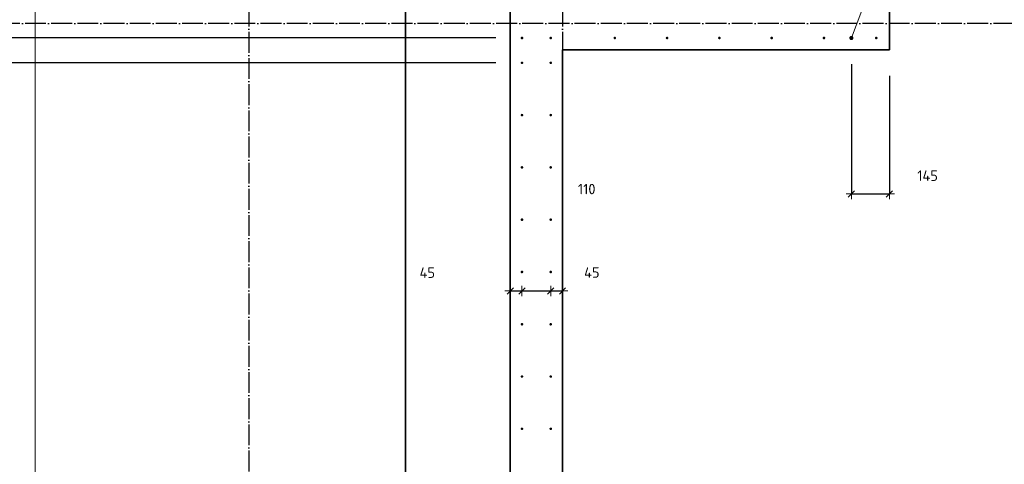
# Model space of a CAD drawing. Header units: millimetres. Extents: x -1001 to 124100, y -72947 to 40304.
# Tile 34 of 104: x 79124 to 82890, y -46586 to -44885. Entities that reach past the tile are written whole.
import ezdxf

# ---------------------------------------------------------------- set-up
doc = ezdxf.new("R2010")
doc.units = ezdxf.units.MM
doc.header["$PDMODE"] = 65
doc.linetypes.add('______11', pattern=[100, 80, -10, 0, -10])
doc.linetypes.add('______5', pattern=[220, 160, -20, 20, -20])
for name, color, linetype, lineweight in [('Standard', 7, 'Continuous', 25), ('Арм.стержн. Выпуски', 180, 'Continuous', 35), ('Размерная линия_ общее', 7, 'Continuous', 13), ('Размерная линия_ общее_1', 7, 'Continuous', 13)]:
    doc.layers.add(name, color=color, linetype=linetype, lineweight=lineweight)
doc.layers.add('Осевая линия_ общее', color=7, linetype='______5', lineweight=13, true_color=0xa0a0a0)
doc.styles.add('ISOCPEUR', font='ISOCPEUR')
doc.dimstyles.new('DIMSTYLE_11', dxfattribs={"dimtxt": 40, "dimasz": 40, "dimexe": 0, "dimexo": 0, "dimgap": 20, "dimtad": 2, "dimdec": 0, "dimrnd": 5, "dimzin": 12, "dimdsep": 46, "dimtxsty": 'ISOCPEUR', "dimblk1": 'ALL_ML_STRICH', "dimblk2": 'ALL_ML_STRICH', "dimsah": 1, "dimcen": 0, "dimclrd": 7, "dimclre": 256, "dimclrt": 7, "dimadec": 0, "dimazin": 0, "dimtfac": 1, "dimtdec": 0, "dimtix": 1, "dimtmove": 2, "dimatfit": 3, "dimfxl": 0, "dimtvp": 1.2, "dimtzin": 0, "dimlwd": 0, "dimlwe": -3, "dimarcsym": 0})
doc.dimstyles.new('DIMSTYLE_20', dxfattribs={"dimtxt": 44, "dimasz": 50, "dimexe": 0, "dimexo": 0, "dimgap": 22, "dimtad": 2, "dimdec": 0, "dimrnd": 1, "dimzin": 12, "dimdsep": 46, "dimtxsty": 'ISOCPEUR', "dimblk1": 'ALL_ML_STRICH', "dimblk2": 'ALL_ML_STRICH', "dimsah": 1, "dimcen": 0, "dimclrd": 7, "dimclre": 256, "dimclrt": 7, "dimadec": 0, "dimazin": 0, "dimtfac": 1, "dimtdec": 0, "dimtix": 1, "dimtmove": 2, "dimatfit": 3, "dimfxl": 0, "dimtzin": 0, "dimlwd": 0, "dimlwe": -3, "dimarcsym": 0})
doc.dimstyles.new('DIMSTYLE_22', dxfattribs={"dimtxt": 44, "dimasz": 50, "dimexe": 0, "dimexo": 0, "dimgap": 22, "dimtad": 2, "dimdec": 0, "dimrnd": 1, "dimzin": 12, "dimdsep": 46, "dimtxsty": 'ISOCPEUR', "dimblk1": 'ALL_ML_STRICH', "dimblk2": 'ALL_ML_STRICH', "dimsah": 1, "dimcen": 0, "dimclrd": 7, "dimclre": 256, "dimclrt": 7, "dimadec": 0, "dimazin": 0, "dimtfac": 1, "dimtdec": 0, "dimtix": 1, "dimtmove": 2, "dimatfit": 3, "dimfxl": 0, "dimtvp": 1.2, "dimtzin": 0, "dimlwd": 0, "dimlwe": -3, "dimarcsym": 0})
doc.dimstyles.new('DIMSTYLE_24', dxfattribs={"dimtxt": 44, "dimasz": 50, "dimexe": 0, "dimexo": 0, "dimgap": 22, "dimtad": 0, "dimdec": 0, "dimrnd": 1, "dimzin": 12, "dimdsep": 46, "dimtxsty": 'ISOCPEUR', "dimblk1": 'ALL_ML_STRICH', "dimblk2": 'ALL_ML_STRICH', "dimsah": 1, "dimcen": 0, "dimclrd": 7, "dimclre": 256, "dimclrt": 7, "dimadec": 0, "dimazin": 0, "dimtfac": 1, "dimtdec": 0, "dimtix": 1, "dimtmove": 2, "dimatfit": 3, "dimfxl": 0, "dimtzin": 0, "dimlwd": 0, "dimlwe": -3, "dimarcsym": 0})
doc.dimstyles.new('DIMSTYLE_9', dxfattribs={"dimtxt": 40, "dimasz": 40, "dimexe": 0, "dimexo": 0, "dimgap": 20, "dimtad": 2, "dimdec": 0, "dimrnd": 5, "dimzin": 12, "dimdsep": 46, "dimtxsty": 'ISOCPEUR', "dimblk1": 'ALL_ML_STRICH', "dimblk2": 'ALL_ML_STRICH', "dimsah": 1, "dimcen": 0, "dimclrd": 7, "dimclre": 256, "dimclrt": 7, "dimadec": 0, "dimazin": 0, "dimtfac": 1, "dimtdec": 0, "dimtix": 1, "dimtmove": 2, "dimatfit": 3, "dimfxl": 0, "dimtzin": 0, "dimlwd": 0, "dimlwe": -3, "dimarcsym": 0})

# ---------------------------------------------------------------- blocks, each defined once
blk = doc.blocks.new('ALL_ML_STRICH')
at = {"color": 0, "linetype": 'ByBlock', "lineweight": -2}
for p, q in [((-1, 0), (0.5, 0)), ((-0.3, -0.3), (0.3, 0.3)), ((0, -0.5), (0, 0.5))]:
    blk.add_line(p, q, dxfattribs=at)
blk = doc.blocks.new('*D132')
at = {"layer": 'DEFPOINTS', "color": 7, "linetype": 'Continuous', "lineweight": 13, "transparency": 33554687}
for p in [(82305, -44955), (82450, -45000), (82305, -45551.3)]:
    blk.add_point(p, dxfattribs=at)
at = {"layer": 'Размерная линия_ общее_1', "color": 253, "linetype": 'Continuous', "lineweight": -2, "true_color": 0xa0a0a0, "transparency": 33554687}
for p, q in [((82305, -45055), (82305, -45551.3)), ((82450, -45100), (82450, -45551.3))]:
    blk.add_line(p, q, dxfattribs=at)
at = {"layer": 'Размерная линия_ общее_1', "color": 7, "linetype": 'Continuous', "lineweight": -2, "transparency": 33554687}
blk.add_line((82305, -45551.3), (82450, -45551.3), dxfattribs=at)
at = {"layer": 'Размерная линия_ общее_1', "color": 7, "linetype": 'Continuous', "lineweight": 13, "transparency": 33554687, "xscale": 40, "yscale": 40, "zscale": 40, "rotation": 180}
blk.add_blockref('ALL_ML_STRICH', (82305, -45551.3), dxfattribs=at)
at = {"layer": 'Размерная линия_ общее_1', "color": 7, "linetype": 'Continuous', "lineweight": 13, "transparency": 33554687, "xscale": 40, "yscale": 40, "zscale": 40}
blk.add_blockref('ALL_ML_STRICH', (82450, -45551.3), dxfattribs=at)
at = {"layer": 'Размерная линия_ общее_1', "color": 7, "linetype": 'Continuous', "lineweight": 13, "transparency": 33554687, "insert": (82596.2, -45481.7), "char_height": 40, "width": 120, "attachment_point": 5, "style": 'ISOCPEUR'}
blk.add_mtext('\\A1;{145}', dxfattribs=at)
blk = doc.blocks.new('*D150')
at = {"layer": 'DEFPOINTS', "color": 7, "linetype": 'Continuous', "lineweight": 13, "transparency": 33554687}
for p in [(81045, -45835.3), (81000, -45922.5), (81000, -45950.9)]:
    blk.add_point(p, dxfattribs=at)
at = {"layer": 'Размерная линия_ общее_1', "color": 253, "linetype": 'Continuous', "lineweight": -2, "true_color": 0xa0a0a0, "transparency": 33554687}
for p, q in [((81000, -45922.5), (81000, -45922.5)), ((81045, -45922.5), (81045, -45922.5))]:
    blk.add_line(p, q, dxfattribs=at)
at = {"layer": 'Размерная линия_ общее_1', "color": 7, "linetype": 'Continuous', "lineweight": -2, "transparency": 33554687}
blk.add_line((81000, -45922.5), (81045, -45922.5), dxfattribs=at)
at = {"layer": 'Размерная линия_ общее_1', "color": 7, "linetype": 'Continuous', "lineweight": 13, "transparency": 33554687, "xscale": 40, "yscale": 40, "zscale": 40, "rotation": 180}
blk.add_blockref('ALL_ML_STRICH', (81000, -45922.5), dxfattribs=at)
at = {"layer": 'Размерная линия_ общее_1', "color": 7, "linetype": 'Continuous', "lineweight": 13, "transparency": 33554687, "xscale": 40, "yscale": 40, "zscale": 40}
blk.add_blockref('ALL_ML_STRICH', (81045, -45922.5), dxfattribs=at)
at = {"layer": 'Размерная линия_ общее_1', "color": 7, "linetype": 'Continuous', "lineweight": 13, "transparency": 33554687, "insert": (80682.9, -45852.7), "char_height": 40, "width": 80, "attachment_point": 5, "style": 'ISOCPEUR'}
blk.add_mtext('\\A1;{45}', dxfattribs=at)
blk = doc.blocks.new('*D151')
at = {"layer": 'DEFPOINTS', "color": 7, "linetype": 'Continuous', "lineweight": 13, "transparency": 33554687}
for p in [(81045, -45835.3), (81155, -45835.3), (81045, -45922.5)]:
    blk.add_point(p, dxfattribs=at)
at = {"layer": 'Размерная линия_ общее_1', "color": 253, "linetype": 'Continuous', "lineweight": -2, "true_color": 0xa0a0a0, "transparency": 33554687}
for p, q in [((81045, -45922.5), (81045, -45922.5)), ((81155, -45922.5), (81155, -45922.5))]:
    blk.add_line(p, q, dxfattribs=at)
at = {"layer": 'Размерная линия_ общее_1', "color": 7, "linetype": 'Continuous', "lineweight": -2, "transparency": 33554687}
blk.add_line((81045, -45922.5), (81155, -45922.5), dxfattribs=at)
at = {"layer": 'Размерная линия_ общее_1', "color": 7, "linetype": 'Continuous', "lineweight": 13, "transparency": 33554687, "xscale": 40, "yscale": 40, "zscale": 40, "rotation": 180}
blk.add_blockref('ALL_ML_STRICH', (81045, -45922.5), dxfattribs=at)
at = {"layer": 'Размерная линия_ общее_1', "color": 7, "linetype": 'Continuous', "lineweight": 13, "transparency": 33554687, "xscale": 40, "yscale": 40, "zscale": 40}
blk.add_blockref('ALL_ML_STRICH', (81155, -45922.5), dxfattribs=at)
at = {"layer": 'Размерная линия_ общее_1', "color": 7, "linetype": 'Continuous', "lineweight": 13, "transparency": 33554687, "insert": (81292.5, -45532.8), "char_height": 40, "width": 120, "attachment_point": 5, "style": 'ISOCPEUR'}
blk.add_mtext('\\A1;{110}', dxfattribs=at)
blk = doc.blocks.new('*D152')
at = {"layer": 'DEFPOINTS', "color": 7, "linetype": 'Continuous', "lineweight": 13, "transparency": 33554687}
for p in [(81155, -45835.3), (81155, -45922.5), (81200, -45960.9)]:
    blk.add_point(p, dxfattribs=at)
at = {"layer": 'Размерная линия_ общее_1', "color": 253, "linetype": 'Continuous', "lineweight": -2, "true_color": 0xa0a0a0, "transparency": 33554687}
for p, q in [((81155, -45922.5), (81155, -45922.5)), ((81200, -45922.5), (81200, -45922.5))]:
    blk.add_line(p, q, dxfattribs=at)
at = {"layer": 'Размерная линия_ общее_1', "color": 7, "linetype": 'Continuous', "lineweight": -2, "transparency": 33554687}
blk.add_line((81155, -45922.5), (81200, -45922.5), dxfattribs=at)
at = {"layer": 'Размерная линия_ общее_1', "color": 7, "linetype": 'Continuous', "lineweight": 13, "transparency": 33554687, "xscale": 40, "yscale": 40, "zscale": 40, "rotation": 180}
blk.add_blockref('ALL_ML_STRICH', (81155, -45922.5), dxfattribs=at)
at = {"layer": 'Размерная линия_ общее_1', "color": 7, "linetype": 'Continuous', "lineweight": 13, "transparency": 33554687, "xscale": 40, "yscale": 40, "zscale": 40}
blk.add_blockref('ALL_ML_STRICH', (81200, -45922.5), dxfattribs=at)
at = {"layer": 'Размерная линия_ общее_1', "color": 7, "linetype": 'Continuous', "lineweight": 13, "transparency": 33554687, "insert": (81312.2, -45852), "char_height": 40, "width": 80, "attachment_point": 5, "style": 'ISOCPEUR'}
blk.add_mtext('\\A1;{45}', dxfattribs=at)
blk = doc.blocks.new('*D260')
at = {"layer": 'DEFPOINTS', "color": 7, "linetype": 'Continuous', "lineweight": 13, "transparency": 33554687}
for p in [(81045, -45050), (78426.9, -48050), (81050, -48050)]:
    blk.add_point(p, dxfattribs=at)
at = {"layer": 'Размерная линия_ общее', "color": 253, "linetype": 'Continuous', "lineweight": -2, "true_color": 0xa0a0a0, "transparency": 33554687}
for p, q in [((80945, -45050), (78426.9, -45050)), ((80950, -48050), (78426.9, -48050))]:
    blk.add_line(p, q, dxfattribs=at)
at = {"layer": 'Размерная линия_ общее', "color": 7, "linetype": 'Continuous', "lineweight": -2, "transparency": 33554687}
blk.add_line((78426.9, -48050), (78426.9, -45050), dxfattribs=at)
at = {"layer": 'Размерная линия_ общее', "color": 7, "linetype": 'Continuous', "lineweight": 13, "transparency": 33554687, "xscale": 50, "yscale": 50, "zscale": 50}
for p, rotation in [((78426.9, -45050), 90), ((78426.9, -48050), 270)]:
    blk.add_blockref('ALL_ML_STRICH', p, dxfattribs=dict(at, rotation=rotation))
at = {"layer": 'Размерная линия_ общее', "color": 7, "linetype": 'Continuous', "lineweight": 13, "transparency": 33554687, "insert": (78332.9, -46712.8), "char_height": 44, "width": 2.2, "attachment_point": 1, "rotation": 90, "line_spacing_factor": 0.60241, "style": 'ISOCPEUR'}
blk.add_mtext('15х200=3000', dxfattribs=at)
blk = doc.blocks.new('*D261')
at = {"layer": 'DEFPOINTS', "color": 7, "linetype": 'Continuous', "lineweight": 13, "transparency": 33554687}
for p in [(81045, -44955), (78426.9, -45050), (81045, -45050)]:
    blk.add_point(p, dxfattribs=at)
at = {"layer": 'Размерная линия_ общее', "color": 253, "linetype": 'Continuous', "lineweight": -2, "true_color": 0xa0a0a0, "transparency": 33554687}
for p, q in [((80945, -44955), (78426.9, -44955)), ((80945, -45050), (78426.9, -45050))]:
    blk.add_line(p, q, dxfattribs=at)
at = {"layer": 'Размерная линия_ общее', "color": 7, "linetype": 'Continuous', "lineweight": -2, "transparency": 33554687}
blk.add_line((78426.9, -45050), (78426.9, -44955), dxfattribs=at)
at = {"layer": 'Размерная линия_ общее', "color": 7, "linetype": 'Continuous', "lineweight": 13, "transparency": 33554687, "xscale": 50, "yscale": 50, "zscale": 50}
for p, rotation in [((78426.9, -44955), 90), ((78426.9, -45050), 270)]:
    blk.add_blockref('ALL_ML_STRICH', p, dxfattribs=dict(at, rotation=rotation))
at = {"layer": 'Размерная линия_ общее', "color": 7, "linetype": 'Continuous', "lineweight": 13, "transparency": 33554687, "insert": (78703, -45379.3), "char_height": 44, "width": 88, "attachment_point": 5, "rotation": 90, "style": 'ISOCPEUR'}
blk.add_mtext('\\A1;{95}', dxfattribs=at)
blk = doc.blocks.new('*D262')
at = {"layer": 'DEFPOINTS', "color": 7, "linetype": 'Continuous', "lineweight": 13, "transparency": 33554687}
for p in [(81045, -44845), (78426.9, -44955), (81045, -44955)]:
    blk.add_point(p, dxfattribs=at)
at = {"layer": 'Размерная линия_ общее', "color": 253, "linetype": 'Continuous', "lineweight": -2, "true_color": 0xa0a0a0, "transparency": 33554687}
for p, q in [((80945, -44845), (78426.9, -44845)), ((80945, -44955), (78426.9, -44955))]:
    blk.add_line(p, q, dxfattribs=at)
at = {"layer": 'Размерная линия_ общее', "color": 7, "linetype": 'Continuous', "lineweight": -2, "transparency": 33554687}
blk.add_line((78426.9, -44955), (78426.9, -44845), dxfattribs=at)
at = {"layer": 'Размерная линия_ общее', "color": 7, "linetype": 'Continuous', "lineweight": 13, "transparency": 33554687, "xscale": 50, "yscale": 50, "zscale": 50}
for p, rotation in [((78426.9, -44845), 90), ((78426.9, -44955), 270)]:
    blk.add_blockref('ALL_ML_STRICH', p, dxfattribs=dict(at, rotation=rotation))
at = {"layer": 'Размерная линия_ общее', "color": 7, "linetype": 'Continuous', "lineweight": 13, "transparency": 33554687, "insert": (78008.8, -44726.3), "char_height": 44, "width": 132, "attachment_point": 5, "rotation": 90, "style": 'ISOCPEUR'}
blk.add_mtext('\\A1;{110}', dxfattribs=at)

msp = doc.modelspace()

# ---------------------------------------------------------------- hatches: boundary and pattern name
at = {"layer": 'Арм.стержн. Выпуски', "linetype": 'Continuous', "lineweight": 35, "transparency": 33554687}
for color, points in [(4, [(81050, -44955), (81049.6, -44953.1), (81048.5, -44951.5), (81046.9, -44950.4), (81045, -44950), (81043.1, -44950.4), (81041.5, -44951.5), (81040.4, -44953.1), (81040, -44955), (81040.4, -44956.9), (81041.5, -44958.5), (81043.1, -44959.6), (81045, -44960), (81046.9, -44959.6), (81048.5, -44958.5), (81049.6, -44956.9)]), (4, [(81160, -44955), (81159.6, -44953.1), (81158.5, -44951.5), (81156.9, -44950.4), (81155, -44950), (81153.1, -44950.4), (81151.5, -44951.5), (81150.4, -44953.1), (81150, -44955), (81150.4, -44956.9), (81151.5, -44958.5), (81153.1, -44959.6), (81155, -44960), (81156.9, -44959.6), (81158.5, -44958.5), (81159.6, -44956.9)]), (4, [(81405, -44955), (81404.6, -44953.1), (81403.5, -44951.5), (81401.9, -44950.4), (81400, -44950), (81398.1, -44950.4), (81396.5, -44951.5), (81395.4, -44953.1), (81395, -44955), (81395.4, -44956.9), (81396.5, -44958.5), (81398.1, -44959.6), (81400, -44960), (81401.9, -44959.6), (81403.5, -44958.5), (81404.6, -44956.9)]), (4, [(81605, -44955), (81604.6, -44953.1), (81603.5, -44951.5), (81601.9, -44950.4), (81600, -44950), (81598.1, -44950.4), (81596.5, -44951.5), (81595.4, -44953.1), (81595, -44955), (81595.4, -44956.9), (81596.5, -44958.5), (81598.1, -44959.6), (81600, -44960), (81601.9, -44959.6), (81603.5, -44958.5), (81604.6, -44956.9)]), (4, [(81805, -44955), (81804.6, -44953.1), (81803.5, -44951.5), (81801.9, -44950.4), (81800, -44950), (81798.1, -44950.4), (81796.5, -44951.5), (81795.4, -44953.1), (81795, -44955), (81795.4, -44956.9), (81796.5, -44958.5), (81798.1, -44959.6), (81800, -44960), (81801.9, -44959.6), (81803.5, -44958.5), (81804.6, -44956.9)]), (4, [(82005, -44955), (82004.6, -44953.1), (82003.5, -44951.5), (82001.9, -44950.4), (82000, -44950), (81998.1, -44950.4), (81996.5, -44951.5), (81995.4, -44953.1), (81995, -44955), (81995.4, -44956.9), (81996.5, -44958.5), (81998.1, -44959.6), (82000, -44960), (82001.9, -44959.6), (82003.5, -44958.5), (82004.6, -44956.9)]), (4, [(82205, -44955), (82204.6, -44953.1), (82203.5, -44951.5), (82201.9, -44950.4), (82200, -44950), (82198.1, -44950.4), (82196.5, -44951.5), (82195.4, -44953.1), (82195, -44955), (82195.4, -44956.9), (82196.5, -44958.5), (82198.1, -44959.6), (82200, -44960), (82201.9, -44959.6), (82203.5, -44958.5), (82204.6, -44956.9)]), (7, [(82313, -44955), (82312.4, -44951.9), (82310.7, -44949.3), (82308.1, -44947.6), (82305, -44947), (82301.9, -44947.6), (82299.3, -44949.3), (82297.6, -44951.9), (82297, -44955), (82297.6, -44958.1), (82299.3, -44960.7), (82301.9, -44962.4), (82305, -44963), (82308.1, -44962.4), (82310.7, -44960.7), (82312.4, -44958.1)]), (4, [(82405, -44955), (82404.6, -44953.1), (82403.5, -44951.5), (82401.9, -44950.4), (82400, -44950), (82398.1, -44950.4), (82396.5, -44951.5), (82395.4, -44953.1), (82395, -44955), (82395.4, -44956.9), (82396.5, -44958.5), (82398.1, -44959.6), (82400, -44960), (82401.9, -44959.6), (82403.5, -44958.5), (82404.6, -44956.9)]), (4, [(81050, -45050), (81049.6, -45048.1), (81048.5, -45046.5), (81046.9, -45045.4), (81045, -45045), (81043.1, -45045.4), (81041.5, -45046.5), (81040.4, -45048.1), (81040, -45050), (81040.4, -45051.9), (81041.5, -45053.5), (81043.1, -45054.6), (81045, -45055), (81046.9, -45054.6), (81048.5, -45053.5), (81049.6, -45051.9)]), (4, [(81160, -45050), (81159.6, -45048.1), (81158.5, -45046.5), (81156.9, -45045.4), (81155, -45045), (81153.1, -45045.4), (81151.5, -45046.5), (81150.4, -45048.1), (81150, -45050), (81150.4, -45051.9), (81151.5, -45053.5), (81153.1, -45054.6), (81155, -45055), (81156.9, -45054.6), (81158.5, -45053.5), (81159.6, -45051.9)]), (4, [(81050, -45250), (81049.6, -45248.1), (81048.5, -45246.5), (81046.9, -45245.4), (81045, -45245), (81043.1, -45245.4), (81041.5, -45246.5), (81040.4, -45248.1), (81040, -45250), (81040.4, -45251.9), (81041.5, -45253.5), (81043.1, -45254.6), (81045, -45255), (81046.9, -45254.6), (81048.5, -45253.5), (81049.6, -45251.9)]), (4, [(81160, -45250), (81159.6, -45248.1), (81158.5, -45246.5), (81156.9, -45245.4), (81155, -45245), (81153.1, -45245.4), (81151.5, -45246.5), (81150.4, -45248.1), (81150, -45250), (81150.4, -45251.9), (81151.5, -45253.5), (81153.1, -45254.6), (81155, -45255), (81156.9, -45254.6), (81158.5, -45253.5), (81159.6, -45251.9)]), (4, [(81050, -45450), (81049.6, -45448.1), (81048.5, -45446.5), (81046.9, -45445.4), (81045, -45445), (81043.1, -45445.4), (81041.5, -45446.5), (81040.4, -45448.1), (81040, -45450), (81040.4, -45451.9), (81041.5, -45453.5), (81043.1, -45454.6), (81045, -45455), (81046.9, -45454.6), (81048.5, -45453.5), (81049.6, -45451.9)]), (4, [(81160, -45450), (81159.6, -45448.1), (81158.5, -45446.5), (81156.9, -45445.4), (81155, -45445), (81153.1, -45445.4), (81151.5, -45446.5), (81150.4, -45448.1), (81150, -45450), (81150.4, -45451.9), (81151.5, -45453.5), (81153.1, -45454.6), (81155, -45455), (81156.9, -45454.6), (81158.5, -45453.5), (81159.6, -45451.9)]), (4, [(81050, -45650), (81049.6, -45648.1), (81048.5, -45646.5), (81046.9, -45645.4), (81045, -45645), (81043.1, -45645.4), (81041.5, -45646.5), (81040.4, -45648.1), (81040, -45650), (81040.4, -45651.9), (81041.5, -45653.5), (81043.1, -45654.6), (81045, -45655), (81046.9, -45654.6), (81048.5, -45653.5), (81049.6, -45651.9)]), (4, [(81160, -45650), (81159.6, -45648.1), (81158.5, -45646.5), (81156.9, -45645.4), (81155, -45645), (81153.1, -45645.4), (81151.5, -45646.5), (81150.4, -45648.1), (81150, -45650), (81150.4, -45651.9), (81151.5, -45653.5), (81153.1, -45654.6), (81155, -45655), (81156.9, -45654.6), (81158.5, -45653.5), (81159.6, -45651.9)]), (4, [(81050, -45850), (81049.6, -45848.1), (81048.5, -45846.5), (81046.9, -45845.4), (81045, -45845), (81043.1, -45845.4), (81041.5, -45846.5), (81040.4, -45848.1), (81040, -45850), (81040.4, -45851.9), (81041.5, -45853.5), (81043.1, -45854.6), (81045, -45855), (81046.9, -45854.6), (81048.5, -45853.5), (81049.6, -45851.9)]), (4, [(81160, -45850), (81159.6, -45848.1), (81158.5, -45846.5), (81156.9, -45845.4), (81155, -45845), (81153.1, -45845.4), (81151.5, -45846.5), (81150.4, -45848.1), (81150, -45850), (81150.4, -45851.9), (81151.5, -45853.5), (81153.1, -45854.6), (81155, -45855), (81156.9, -45854.6), (81158.5, -45853.5), (81159.6, -45851.9)]), (4, [(81050, -46050), (81049.6, -46048.1), (81048.5, -46046.5), (81046.9, -46045.4), (81045, -46045), (81043.1, -46045.4), (81041.5, -46046.5), (81040.4, -46048.1), (81040, -46050), (81040.4, -46051.9), (81041.5, -46053.5), (81043.1, -46054.6), (81045, -46055), (81046.9, -46054.6), (81048.5, -46053.5), (81049.6, -46051.9)]), (4, [(81160, -46050), (81159.6, -46048.1), (81158.5, -46046.5), (81156.9, -46045.4), (81155, -46045), (81153.1, -46045.4), (81151.5, -46046.5), (81150.4, -46048.1), (81150, -46050), (81150.4, -46051.9), (81151.5, -46053.5), (81153.1, -46054.6), (81155, -46055), (81156.9, -46054.6), (81158.5, -46053.5), (81159.6, -46051.9)]), (4, [(81050, -46250), (81049.6, -46248.1), (81048.5, -46246.5), (81046.9, -46245.4), (81045, -46245), (81043.1, -46245.4), (81041.5, -46246.5), (81040.4, -46248.1), (81040, -46250), (81040.4, -46251.9), (81041.5, -46253.5), (81043.1, -46254.6), (81045, -46255), (81046.9, -46254.6), (81048.5, -46253.5), (81049.6, -46251.9)]), (4, [(81160, -46250), (81159.6, -46248.1), (81158.5, -46246.5), (81156.9, -46245.4), (81155, -46245), (81153.1, -46245.4), (81151.5, -46246.5), (81150.4, -46248.1), (81150, -46250), (81150.4, -46251.9), (81151.5, -46253.5), (81153.1, -46254.6), (81155, -46255), (81156.9, -46254.6), (81158.5, -46253.5), (81159.6, -46251.9)]), (4, [(81050, -46450), (81049.6, -46448.1), (81048.5, -46446.5), (81046.9, -46445.4), (81045, -46445), (81043.1, -46445.4), (81041.5, -46446.5), (81040.4, -46448.1), (81040, -46450), (81040.4, -46451.9), (81041.5, -46453.5), (81043.1, -46454.6), (81045, -46455), (81046.9, -46454.6), (81048.5, -46453.5), (81049.6, -46451.9)]), (4, [(81160, -46450), (81159.6, -46448.1), (81158.5, -46446.5), (81156.9, -46445.4), (81155, -46445), (81153.1, -46445.4), (81151.5, -46446.5), (81150.4, -46448.1), (81150, -46450), (81150.4, -46451.9), (81151.5, -46453.5), (81153.1, -46454.6), (81155, -46455), (81156.9, -46454.6), (81158.5, -46453.5), (81159.6, -46451.9)])]:
    msp.add_hatch(color=color, dxfattribs=at).paths.add_polyline_path(points)

# ---------------------------------------------------------------- linework, layer by layer
at = {"color": 7, "linetype": 'Continuous', "lineweight": 35, "transparency": 33554687}
for p, q in [((81000, -48100), (81000, -41700)), ((82450, -44800), (82450, -45000)), ((81200, -45000), (81200, -48100)), ((82450, -45000), (81200, -45000))]:
    msp.add_line(p, q, dxfattribs=at)
at = {"layer": 'Standard', "color": 7, "linetype": 'Continuous', "lineweight": 13, "transparency": 33554687}
msp.add_lwpolyline([(79182.6, -70750), (105457, -70750), (105457, -23310), (79182.6, -23310), (79182.6, -70750)], dxfattribs=at)
at = {"layer": 'Арм.стержн. Выпуски', "color": 7, "linetype": 'Continuous', "lineweight": 13, "transparency": 33554687}
msp.add_line((82774.5, -43721.4), (82305, -44955), dxfattribs=at)
at = {"layer": 'Осевая линия_ общее', "color": 253, "linetype": '______11', "lineweight": -3, "true_color": 0xa0a0a0, "transparency": 33554687}
for p, q in [((80000, -23410), (80000, -72827.9)), ((81200, -23410), (81200, -72827.9)), ((94940, -44900), (77142.2, -44900))]:
    msp.add_line(p, q, dxfattribs=at)
at = {"layer": 'Размерная линия_ общее', "color": 7, "linetype": 'Continuous', "lineweight": 35, "transparency": 33554687}
msp.add_line((80600, -47700), (80600, -42100), dxfattribs=at)

# ---------------------------------------------------------------- dimensions: what is measured, and where the dimension line sits
at = {"layer": 'Размерная линия_ общее', "color": 7, "linetype": 'Continuous', "lineweight": 13, "transparency": 33554687}
for base, p1, p2, dimstyle, picture, middle in [((78426.9, -44845), (80945, -44955), (80945, -44845), 'DIMSTYLE_22', '*D262', (78008.8, -44726.3)), ((78426.9, -44955), (80945, -45050), (80945, -44955), 'DIMSTYLE_24', '*D261', (78703, -45379.3))]:
    dim = msp.add_linear_dim(base=base, p1=p1, p2=p2, angle=90, dimstyle=dimstyle, override={"dimpost": '<>', "dimclrd": 7, "dimclre": 253, "dimclrt": 7, "dimlwd": 0, "dimlwe": 65533}, dxfattribs=at)
    dim.commit()
    dim.dimension.update_dxf_attribs({"geometry": picture, "text_midpoint": middle, "dimtype": 160})
dim = msp.add_linear_dim(base=(78426.9, -45050), p1=(80950, -48050), p2=(80945, -45050), angle=90, text='15х200=3000', dimstyle='DIMSTYLE_20', override={"dimpost": '<>', "dimclrd": 7, "dimclre": 253, "dimclrt": 7, "dimlwd": 0, "dimlwe": 65533}, dxfattribs=at)
dim.commit()
dim.dimension.update_dxf_attribs({"geometry": '*D260', "text_midpoint": (78404.9, -46550), "dimtype": 160})
at = {"layer": 'Размерная линия_ общее_1', "color": 7, "linetype": 'Continuous', "lineweight": 13, "transparency": 33554687}
for base, p1, p2, dimstyle, picture, middle in [((82450, -45551.3), (82305, -45055), (82450, -45100), 'DIMSTYLE_9', '*D132', (82596.2, -45481.7)), ((81155, -45922.5), (81045, -45922.5), (81155, -45922.5), 'DIMSTYLE_11', '*D151', (81292.5, -45532.8)), ((81045, -45922.5), (81000, -45922.5), (81045, -45922.5), 'DIMSTYLE_11', '*D150', (80682.9, -45852.7)), ((81200, -45922.5), (81155, -45922.5), (81200, -45922.5), 'DIMSTYLE_11', '*D152', (81312.2, -45852))]:
    dim = msp.add_linear_dim(base=base, p1=p1, p2=p2, dimstyle=dimstyle, override={"dimpost": '<>', "dimclrd": 7, "dimclre": 253, "dimclrt": 7, "dimlwd": 0, "dimlwe": 65533}, dxfattribs=at)
    dim.commit()
    dim.dimension.update_dxf_attribs({"geometry": picture, "text_midpoint": middle, "dimtype": 160})

doc.saveas('drawing.dxf')
